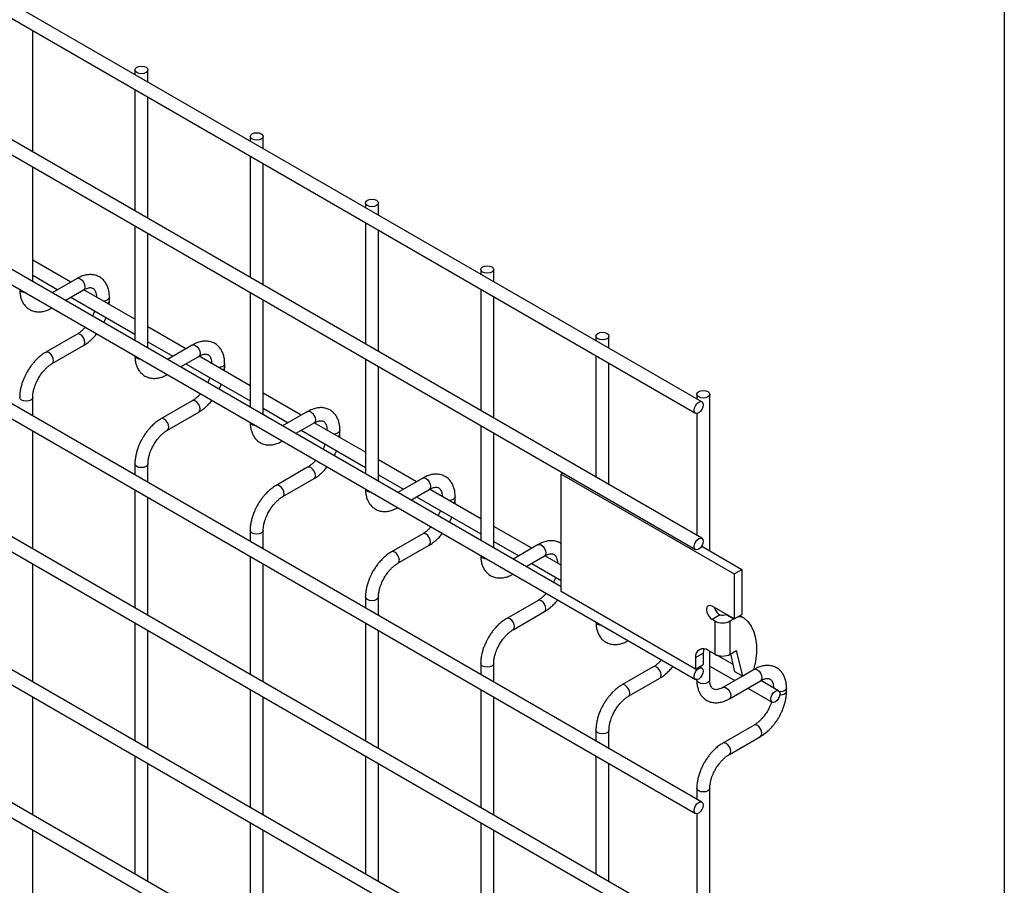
# Model space of a CAD drawing. Header units: inches. Extents: x 0.2 to 10.8, y 0.2 to 8.2.
# Tile 23 of 26: x 10.079 to 10.75, y 6.794 to 7.384. Entities that reach past the tile are written whole.
import ezdxf

# ---------------------------------------------------------------- set-up
doc = ezdxf.new("R2010")
doc.units = ezdxf.units.IN
doc.header["$MEASUREMENT"] = 0
doc.layers.add('TEXT', color=140, linetype='Continuous', lineweight=25)

msp = doc.modelspace()

# ---------------------------------------------------------------- linework, layer by layer
for p, q in [((10.54389, 7.12339), (8.97607, 8.02847)), ((8.97163, 8.02077), (10.53944, 7.11569)), ((10.54389, 7.0304), (8.97607, 7.93547)), ((8.97163, 7.92778), (10.53944, 7.0227)), ((8.97163, 7.83932), (10.53944, 6.93424)), ((10.44797, 6.99731), (9.06609, 7.79505)), ((10.54389, 6.85056), (8.97607, 7.75563)), ((8.97163, 7.74794), (10.53944, 6.84286)), ((10.54389, 6.75983), (8.97607, 7.66491)), ((8.97163, 7.65721), (10.53944, 6.75213)), ((10.54389, 6.6691), (8.97607, 7.57418)), ((8.97163, 7.56648), (10.53944, 6.6614)), ((10.54389, 6.57838), (8.97607, 7.48345)), ((8.97163, 7.47576), (10.53944, 6.57068)), ((10.08767, 7.29376), (10.08767, 7.3765)), ((10.15735, 7.34972), (10.15735, 7.34654)), ((10.16624, 7.3414), (10.16624, 7.34972)), ((10.15735, 7.33627), (10.15735, 7.25354)), ((10.16624, 7.24841), (10.16624, 7.33114)), ((10.23591, 7.30437), (10.23591, 7.30118)), ((10.2448, 7.29605), (10.2448, 7.30437)), ((10.23591, 7.29092), (10.23591, 7.20818)), ((10.08767, 7.20531), (10.08767, 7.2835)), ((10.2448, 7.20305), (10.2448, 7.28578)), ((10.31448, 7.25901), (10.31448, 7.25582)), ((10.32337, 7.25069), (10.32337, 7.25901)), ((10.15735, 7.24328), (10.15735, 7.16508)), ((10.31448, 7.24556), (10.31448, 7.16283)), ((10.16624, 7.15995), (10.16624, 7.23815)), ((10.32337, 7.1577), (10.32337, 7.24043)), ((10.11358, 7.20503), (10.08767, 7.21998)), ((10.08767, 7.20972), (10.10469, 7.19989)), ((10.39305, 7.21366), (10.39305, 7.21047)), ((10.40194, 7.20534), (10.40194, 7.21366)), ((10.11785, 7.20749), (10.10087, 7.19769)), ((10.10976, 7.19256), (10.12229, 7.19979)), ((10.15735, 7.17976), (10.12249, 7.19988)), ((10.23591, 7.19792), (10.23591, 7.11973)), ((10.39305, 7.2002), (10.39305, 7.11747)), ((10.11358, 7.19476), (10.15735, 7.1695)), ((10.13995, 7.19241), (10.13995, 7.19473)), ((10.2448, 7.11459), (10.2448, 7.19279)), ((10.40194, 7.11234), (10.40194, 7.19507)), ((10.11785, 7.16952), (10.09652, 7.15721)), ((10.19215, 7.15967), (10.16624, 7.17463)), ((10.16624, 7.16436), (10.18326, 7.15454)), ((10.19642, 7.16214), (10.17943, 7.15233)), ((10.47162, 7.1683), (10.47162, 7.16511)), ((10.48051, 7.15998), (10.48051, 7.1683)), ((10.10096, 7.14951), (10.12229, 7.16182)), ((10.18832, 7.1472), (10.20086, 7.15444)), ((10.19215, 7.14941), (10.23591, 7.12414)), ((10.23591, 7.1344), (10.20106, 7.15453)), ((10.21852, 7.14706), (10.21852, 7.14937)), ((10.31448, 7.15256), (10.31448, 7.07437)), ((10.47162, 7.15485), (10.47162, 7.07212)), ((10.48051, 7.06698), (10.48051, 7.14972)), ((10.32337, 7.06924), (10.32337, 7.14743)), ((10.27071, 7.11431), (10.2448, 7.12927)), ((10.54036, 7.12861), (10.54036, 7.12542)), ((10.54925, 7.02177), (10.54925, 7.12861)), ((10.08767, 7.11393), (10.08767, 7.12648)), ((10.19642, 7.12417), (10.17509, 7.11185)), ((10.17953, 7.10415), (10.20086, 7.11647)), ((10.2448, 7.11901), (10.26182, 7.10918)), ((10.27498, 7.11678), (10.258, 7.10698)), ((10.54036, 7.11549), (10.54036, 7.03243)), ((10.26689, 7.10184), (10.27943, 7.10908)), ((10.31448, 7.08905), (10.27963, 7.10917)), ((10.08767, 7.0232), (10.08767, 7.10366)), ((10.27071, 7.10405), (10.31448, 7.07878)), ((10.29709, 7.1017), (10.29709, 7.10402)), ((10.39305, 7.10721), (10.39305, 7.02901)), ((10.40194, 7.02388), (10.40194, 7.10208)), ((10.34928, 7.06896), (10.32337, 7.08392)), ((10.15735, 7.08113), (10.15735, 7.0737)), ((10.16624, 7.06857), (10.16624, 7.08113)), ((10.27498, 7.07881), (10.25365, 7.0665)), ((10.44914, 7.07483), (10.44797, 7.07416)), ((10.2581, 7.0588), (10.27943, 7.07111)), ((10.32337, 7.07365), (10.34039, 7.06383)), ((10.35355, 7.07142), (10.33657, 7.06162)), ((10.44797, 6.99409), (10.44797, 7.07416)), ((10.44797, 7.07416), (10.56582, 7.00612)), ((10.15735, 7.06344), (10.15735, 6.98297)), ((10.34546, 7.05649), (10.358, 7.06373)), ((10.39305, 7.04369), (10.35819, 7.06381)), ((10.16624, 6.97784), (10.16624, 7.05831)), ((10.34928, 7.05869), (10.39305, 7.03343)), ((10.37566, 7.05635), (10.37566, 7.05866)), ((10.23591, 7.03577), (10.23591, 7.02834)), ((10.2448, 7.02321), (10.2448, 7.03577)), ((10.42785, 7.0236), (10.40194, 7.03856)), ((10.35355, 7.03345), (10.33222, 7.02114)), ((10.40194, 7.0283), (10.41896, 7.01847)), ((10.33667, 7.01344), (10.358, 7.02576)), ((10.43212, 7.02607), (10.41514, 7.01626)), ((10.54371, 7.02497), (10.57109, 7.00916)), ((10.23591, 7.01808), (10.23591, 6.93762)), ((10.42403, 7.01113), (10.43656, 7.01837)), ((10.44797, 7.01198), (10.43676, 7.01846)), ((10.08767, 6.93247), (10.08767, 7.01293)), ((10.2448, 6.93249), (10.2448, 7.01295)), ((10.42785, 7.01334), (10.44797, 7.00172)), ((10.56582, 7.00612), (10.57109, 7.00916)), ((10.57109, 7.00916), (10.57109, 6.97854)), ((10.56582, 7.00612), (10.56582, 6.9755)), ((10.31448, 6.99042), (10.31448, 6.98299)), ((10.32337, 6.97786), (10.32337, 6.99042)), ((10.43212, 6.9881), (10.41079, 6.97578)), ((10.53954, 6.94123), (10.44797, 6.99409)), ((10.56582, 6.9755), (10.5509, 6.98412)), ((10.41523, 6.96809), (10.43656, 6.9804)), ((10.55632, 6.97818), (10.5509, 6.97505)), ((10.55262, 6.97405), (10.5509, 6.97505)), ((10.55262, 6.97405), (10.55262, 6.95137)), ((10.56048, 6.97859), (10.56027, 6.97848)), ((10.56027, 6.97848), (10.56555, 6.97543)), ((10.56315, 6.97405), (10.56555, 6.97543)), ((10.56315, 6.95137), (10.56315, 6.97405)), ((10.56555, 6.97543), (10.56575, 6.97555)), ((10.56582, 6.9755), (10.57109, 6.97854)), ((10.56969, 6.97774), (10.57238, 6.97619)), ((10.15735, 6.97271), (10.15735, 6.89225)), ((10.16624, 6.88712), (10.16624, 6.96758)), ((10.31448, 6.97272), (10.31448, 6.89226)), ((10.32337, 6.88713), (10.32337, 6.96759)), ((10.55262, 6.95137), (10.54811, 6.95398)), ((10.56315, 6.95137), (10.56751, 6.95389)), ((10.57164, 6.9364), (10.56751, 6.95389)), ((10.53954, 6.94903), (10.54481, 6.95207)), ((10.53954, 6.94903), (10.53954, 6.94123)), ((10.54481, 6.95207), (10.54481, 6.94427)), ((10.54925, 6.93382), (10.54925, 6.95332)), ((10.56523, 6.9443), (10.55414, 6.95069)), ((10.56637, 6.93944), (10.56351, 6.95158)), ((10.39305, 6.94506), (10.39305, 6.93763)), ((10.40194, 6.9325), (10.40194, 6.94506)), ((10.51069, 6.94274), (10.48936, 6.93043)), ((10.53954, 6.94123), (10.54481, 6.94427)), ((10.54389, 6.94194), (10.54233, 6.94284)), ((10.54925, 6.94325), (10.56627, 6.93343)), ((10.5791, 6.94071), (10.57164, 6.9364)), ((10.57943, 6.94103), (10.57914, 6.94085)), ((10.4938, 6.92273), (10.51513, 6.93504)), ((10.54036, 6.93403), (10.54036, 6.93382)), ((10.57153, 6.93646), (10.5581, 6.92871)), ((10.57164, 6.9364), (10.56637, 6.93944)), ((10.23591, 6.92735), (10.23591, 6.84689)), ((10.39305, 6.92737), (10.39305, 6.84691)), ((10.56255, 6.92101), (10.58388, 6.93333)), ((10.57516, 6.9283), (10.59173, 6.91873)), ((10.59617, 6.92643), (10.58407, 6.93342)), ((10.60154, 6.92595), (10.60154, 6.92826)), ((10.08767, 6.84174), (10.08767, 6.92221)), ((10.2448, 6.84176), (10.2448, 6.92222)), ((10.40194, 6.84177), (10.40194, 6.92224)), ((10.57943, 6.90306), (10.5581, 6.89074)), ((10.47162, 6.8997), (10.47162, 6.89228)), ((10.48051, 6.88715), (10.48051, 6.8997)), ((10.56255, 6.88304), (10.58388, 6.89536)), ((10.15735, 6.88198), (10.15735, 6.80152)), ((10.31448, 6.882), (10.31448, 6.80154)), ((10.47162, 6.88201), (10.47162, 6.80155)), ((10.16624, 6.79639), (10.16624, 6.87685)), ((10.32337, 6.7964), (10.32337, 6.87687)), ((10.48051, 6.79642), (10.48051, 6.87688)), ((10.54036, 6.86002), (10.54036, 6.85259)), ((10.54925, 5.75211), (10.54925, 6.86002)), ((10.54036, 6.84265), (10.54036, 6.76186)), ((10.23591, 6.83663), (10.23591, 6.75616)), ((10.39305, 6.83664), (10.39305, 6.75618)), ((10.08767, 6.75102), (10.08767, 6.83148)), ((10.2448, 6.75103), (10.2448, 6.8315)), ((10.40194, 6.75105), (10.40194, 6.83151))]:
    msp.add_line(p, q)
at = {"flags": 128}
for points in [[(10.16493, 7.35154), (10.1659, 7.35071), (10.16624, 7.34972), (10.1659, 7.34874), (10.16493, 7.34791), (10.16349, 7.34735), (10.16179, 7.34716), (10.16009, 7.34735), (10.15865, 7.34791), (10.15769, 7.34874), (10.15735, 7.34972), (10.15769, 7.35071), (10.15865, 7.35154), (10.16009, 7.35209), (10.16179, 7.35229), (10.16349, 7.35209), (10.16493, 7.35154)], [(10.2435, 7.30618), (10.24446, 7.30535), (10.2448, 7.30437), (10.24446, 7.30339), (10.2435, 7.30255), (10.24206, 7.302), (10.24036, 7.3018), (10.23866, 7.302), (10.23722, 7.30255), (10.23625, 7.30339), (10.23591, 7.30437), (10.23625, 7.30535), (10.23722, 7.30618), (10.23866, 7.30674), (10.24036, 7.30693), (10.24206, 7.30674), (10.2435, 7.30618)], [(10.32207, 7.26083), (10.32303, 7.25999), (10.32337, 7.25901), (10.32303, 7.25803), (10.32207, 7.2572), (10.32063, 7.25664), (10.31893, 7.25645), (10.31723, 7.25664), (10.31578, 7.2572), (10.31482, 7.25803), (10.31448, 7.25901), (10.31482, 7.25999), (10.31578, 7.26083), (10.31723, 7.26138), (10.31893, 7.26158), (10.32063, 7.26138), (10.32207, 7.26083)], [(10.40064, 7.21547), (10.4016, 7.21464), (10.40194, 7.21366), (10.4016, 7.21267), (10.40064, 7.21184), (10.39919, 7.21129), (10.39749, 7.21109), (10.39579, 7.21129), (10.39435, 7.21184), (10.39339, 7.21267), (10.39305, 7.21366), (10.39339, 7.21464), (10.39435, 7.21547), (10.39579, 7.21603), (10.39749, 7.21622), (10.39919, 7.21603), (10.40064, 7.21547)], [(10.11785, 7.20749), (10.11887, 7.20769), (10.12007, 7.20727)], [(10.12007, 7.20727), (10.12127, 7.2063), (10.12229, 7.20493), (10.12298, 7.20336), (10.12321, 7.20183), (10.12298, 7.20058), (10.12229, 7.19979), (10.12229, 7.19979)], [(10.08008, 7.19848), (10.07912, 7.19931), (10.07878, 7.20017)], [(10.08302, 7.19773), (10.08152, 7.19792), (10.08008, 7.19848)], [(10.13995, 7.19472), (10.13962, 7.19375), (10.13865, 7.19291), (10.13721, 7.19236), (10.13585, 7.19217)], [(10.12321, 7.16386), (10.12298, 7.16539), (10.12229, 7.16696), (10.12127, 7.16833), (10.12007, 7.1693), (10.11887, 7.16972), (10.11785, 7.16952)], [(10.4792, 7.17011), (10.48017, 7.16928), (10.48051, 7.1683), (10.48017, 7.16732), (10.4792, 7.16649), (10.47776, 7.16593), (10.47606, 7.16573), (10.47436, 7.16593), (10.47292, 7.16649), (10.47195, 7.16732), (10.47162, 7.1683), (10.47195, 7.16928), (10.47292, 7.17011), (10.47436, 7.17067), (10.47606, 7.17087), (10.47776, 7.17067), (10.4792, 7.17011)], [(10.12229, 7.16182), (10.12229, 7.16182), (10.12298, 7.16261), (10.12321, 7.16386)], [(10.19642, 7.16214), (10.19744, 7.16233), (10.19864, 7.16192)], [(10.19864, 7.16192), (10.19984, 7.16095), (10.20086, 7.15957), (10.20154, 7.158), (10.20178, 7.15647), (10.20154, 7.15522), (10.20086, 7.15444), (10.20086, 7.15444)], [(10.09874, 7.15699), (10.09754, 7.15741), (10.09652, 7.15721), (10.09651, 7.1572)], [(10.10095, 7.14951), (10.10096, 7.14951), (10.10164, 7.15029), (10.10188, 7.15155), (10.10164, 7.15307), (10.10096, 7.15464), (10.09994, 7.15602), (10.09874, 7.15699)], [(10.15865, 7.15312), (10.15769, 7.15395), (10.15735, 7.15482)], [(10.16159, 7.15237), (10.16009, 7.15256), (10.15865, 7.15312)], [(10.21852, 7.14936), (10.21818, 7.14839), (10.21722, 7.14756), (10.21578, 7.147), (10.21442, 7.14681)], [(10.54795, 7.13043), (10.54891, 7.12959), (10.54925, 7.12861), (10.54891, 7.12763), (10.54795, 7.1268), (10.54651, 7.12624), (10.54481, 7.12605), (10.54311, 7.12624), (10.54166, 7.1268), (10.5407, 7.12763), (10.54036, 7.12861), (10.5407, 7.12959), (10.54166, 7.13043), (10.54311, 7.13098), (10.54481, 7.13118), (10.54651, 7.13098), (10.54795, 7.13043)], [(10.08767, 7.12649), (10.08767, 7.12648), (10.08733, 7.1255), (10.08637, 7.12467), (10.08492, 7.12411), (10.08322, 7.12392), (10.08152, 7.12411), (10.08008, 7.12467), (10.07912, 7.1255), (10.07878, 7.12648), (10.07878, 7.1265)], [(10.20178, 7.1185), (10.20154, 7.12003), (10.20086, 7.1216), (10.19984, 7.12298), (10.19864, 7.12395), (10.19744, 7.12436), (10.19642, 7.12417)], [(10.54481, 7.12136), (10.54457, 7.11983), (10.54389, 7.11826), (10.54287, 7.11688), (10.54166, 7.11591), (10.54046, 7.11549), (10.53944, 7.11569), (10.53876, 7.11648), (10.53852, 7.11773), (10.53876, 7.11925), (10.53944, 7.12082), (10.54046, 7.1222), (10.54166, 7.12317), (10.54287, 7.12359), (10.54389, 7.12339), (10.54457, 7.12261), (10.54481, 7.12136)], [(10.20086, 7.11647), (10.20086, 7.11647), (10.20154, 7.11725), (10.20178, 7.1185)], [(10.27498, 7.11678), (10.276, 7.11698), (10.27721, 7.11656)], [(10.27721, 7.11656), (10.27841, 7.11559), (10.27943, 7.11421), (10.28011, 7.11264), (10.28035, 7.11112), (10.28011, 7.10987), (10.27943, 7.10908), (10.27943, 7.10908)], [(10.17731, 7.11163), (10.17611, 7.11205), (10.17509, 7.11185), (10.17507, 7.11184)], [(10.17952, 7.10415), (10.17953, 7.10415), (10.18021, 7.10494), (10.18045, 7.10619), (10.18021, 7.10772), (10.17953, 7.10929), (10.17851, 7.11066), (10.17731, 7.11163)], [(10.23722, 7.10776), (10.23625, 7.1086), (10.23592, 7.10946)], [(10.24015, 7.10701), (10.23866, 7.10721), (10.23722, 7.10776)], [(10.29709, 7.104), (10.29675, 7.10303), (10.29579, 7.1022), (10.29435, 7.10164), (10.29299, 7.10146)], [(10.16624, 7.08114), (10.16624, 7.08113), (10.1659, 7.08015), (10.16493, 7.07931), (10.16349, 7.07876), (10.16179, 7.07856), (10.16009, 7.07876), (10.15865, 7.07931), (10.15769, 7.08015), (10.15735, 7.08113), (10.15735, 7.08114)], [(10.28035, 7.07315), (10.28011, 7.07467), (10.27943, 7.07624), (10.27841, 7.07762), (10.27721, 7.07859), (10.276, 7.07901), (10.27498, 7.07881)], [(10.27943, 7.07111), (10.27943, 7.07111), (10.28011, 7.0719), (10.28035, 7.07315)], [(10.35355, 7.07142), (10.35457, 7.07162), (10.35577, 7.0712)], [(10.35577, 7.0712), (10.35698, 7.07023), (10.358, 7.06886), (10.35868, 7.06729), (10.35892, 7.06576), (10.35868, 7.06451), (10.358, 7.06373), (10.358, 7.06373)], [(10.25588, 7.06628), (10.25467, 7.06669), (10.25365, 7.0665), (10.25364, 7.06649)], [(10.25809, 7.05879), (10.2581, 7.0588), (10.25878, 7.05958), (10.25902, 7.06083), (10.25878, 7.06236), (10.2581, 7.06393), (10.25708, 7.06531), (10.25588, 7.06628)], [(10.31578, 7.06241), (10.31482, 7.06324), (10.31449, 7.0641)], [(10.31872, 7.06166), (10.31723, 7.06185), (10.31578, 7.06241)], [(10.37566, 7.05865), (10.37532, 7.05768), (10.37436, 7.05685), (10.37291, 7.05629), (10.37155, 7.0561)], [(10.2448, 7.03578), (10.2448, 7.03577), (10.24446, 7.03479), (10.2435, 7.03396), (10.24206, 7.0334), (10.24036, 7.03321), (10.23866, 7.0334), (10.23722, 7.03396), (10.23625, 7.03479), (10.23591, 7.03577), (10.23591, 7.03578)], [(10.35892, 7.02779), (10.35868, 7.02932), (10.358, 7.03089), (10.35698, 7.03226), (10.35577, 7.03323), (10.35457, 7.03365), (10.35355, 7.03345)], [(10.358, 7.02576), (10.358, 7.02576), (10.35868, 7.02654), (10.35892, 7.02779)], [(10.54481, 7.02836), (10.54457, 7.02683), (10.54389, 7.02526), (10.54287, 7.02389), (10.54166, 7.02292), (10.54046, 7.0225), (10.53944, 7.0227), (10.53876, 7.02348), (10.53852, 7.02473), (10.53876, 7.02626), (10.53944, 7.02783), (10.54046, 7.0292), (10.54166, 7.03018), (10.54287, 7.03059), (10.54389, 7.0304), (10.54457, 7.02961), (10.54481, 7.02836)], [(10.33444, 7.02092), (10.33324, 7.02134), (10.33222, 7.02114), (10.33221, 7.02113)], [(10.43212, 7.02607), (10.43314, 7.02627), (10.43434, 7.02585)], [(10.43434, 7.02585), (10.43554, 7.02488), (10.43656, 7.0235), (10.43725, 7.02193), (10.43748, 7.0204), (10.43725, 7.01915), (10.43656, 7.01837), (10.43656, 7.01837)], [(10.33666, 7.01344), (10.33667, 7.01344), (10.33735, 7.01423), (10.33759, 7.01548), (10.33735, 7.017), (10.33667, 7.01857), (10.33565, 7.01995), (10.33444, 7.02092)], [(10.39435, 7.01705), (10.39339, 7.01788), (10.39305, 7.01875)], [(10.39729, 7.0163), (10.39579, 7.01649), (10.39435, 7.01705)], [(10.32337, 6.99042), (10.32337, 6.99042), (10.32303, 6.98943), (10.32207, 6.9886), (10.32063, 6.98804), (10.31893, 6.98785), (10.31723, 6.98804), (10.31578, 6.9886), (10.31482, 6.98943), (10.31448, 6.99042), (10.31448, 6.99043)], [(10.43748, 6.98244), (10.43725, 6.98396), (10.43656, 6.98553), (10.43554, 6.98691), (10.43434, 6.98788), (10.43314, 6.9883), (10.43212, 6.9881)], [(10.43656, 6.9804), (10.43656, 6.9804), (10.43725, 6.98118), (10.43748, 6.98244)], [(10.5509, 6.98412), (10.54939, 6.98464), (10.54812, 6.9844), (10.54727, 6.98342), (10.54697, 6.98185), (10.54727, 6.97994), (10.54812, 6.97798), (10.54939, 6.97626), (10.5509, 6.97505)], [(10.41301, 6.97556), (10.41181, 6.97598), (10.41079, 6.97578), (10.41077, 6.97578)], [(10.41522, 6.96808), (10.41523, 6.96809), (10.41591, 6.96887), (10.41615, 6.97012), (10.41591, 6.97165), (10.41523, 6.97322), (10.41421, 6.97459), (10.41301, 6.97556)], [(10.57238, 6.97619), (10.57519, 6.97367), (10.57749, 6.97046), (10.57925, 6.96662), (10.58042, 6.96222), (10.581, 6.95734), (10.58097, 6.95206), (10.58034, 6.94648), (10.5791, 6.94071)], [(10.47292, 6.9717), (10.47195, 6.97253), (10.47162, 6.97339)], [(10.47586, 6.97095), (10.47436, 6.97114), (10.47292, 6.9717)], [(10.54529, 6.95505), (10.54497, 6.95391), (10.54481, 6.95207)], [(10.40194, 6.94507), (10.40194, 6.94506), (10.4016, 6.94408), (10.40064, 6.94324), (10.39919, 6.94269), (10.39749, 6.94249), (10.39579, 6.94269), (10.39435, 6.94324), (10.39339, 6.94408), (10.39305, 6.94506), (10.39305, 6.94507)], [(10.51605, 6.93708), (10.51581, 6.93861), (10.51513, 6.94018), (10.51411, 6.94155), (10.51291, 6.94252), (10.51171, 6.94294), (10.51069, 6.94274)], [(10.54481, 6.9399), (10.54457, 6.93838), (10.54389, 6.9368), (10.54287, 6.93543), (10.54166, 6.93446), (10.54046, 6.93404), (10.53944, 6.93424), (10.53876, 6.93502), (10.53852, 6.93627), (10.53876, 6.9378), (10.53944, 6.93937), (10.54046, 6.94075), (10.54166, 6.94172), (10.54287, 6.94213), (10.54389, 6.94194), (10.54457, 6.94115), (10.54481, 6.9399)], [(10.57943, 6.94103), (10.58045, 6.94122), (10.58166, 6.94081)], [(10.58166, 6.94081), (10.58286, 6.93983), (10.58388, 6.93846), (10.58456, 6.93689), (10.5848, 6.93536), (10.58456, 6.93411), (10.58388, 6.93333), (10.58388, 6.93333)], [(10.51513, 6.93504), (10.51513, 6.93504), (10.51581, 6.93583), (10.51605, 6.93708)], [(10.54166, 6.93201), (10.5407, 6.93284), (10.54036, 6.93382)], [(10.54925, 6.93382), (10.54891, 6.93284), (10.54795, 6.93201), (10.54651, 6.93145), (10.54481, 6.93126), (10.54311, 6.93145), (10.54166, 6.93201)], [(10.49158, 6.93021), (10.49038, 6.93063), (10.48936, 6.93043), (10.48934, 6.93042)], [(10.49379, 6.92273), (10.4938, 6.92273), (10.49448, 6.92351), (10.49472, 6.92477), (10.49448, 6.92629), (10.4938, 6.92786), (10.49278, 6.92924), (10.49158, 6.93021)], [(10.55811, 6.92872), (10.55912, 6.92891), (10.56032, 6.92849)], [(10.56032, 6.92849), (10.56153, 6.92752), (10.56255, 6.92615), (10.56323, 6.92457), (10.56347, 6.92305), (10.56323, 6.9218), (10.56257, 6.92103)], [(10.60154, 6.92825), (10.6012, 6.92728), (10.60024, 6.92645), (10.59879, 6.92589), (10.59709, 6.9257), (10.59683, 6.9257)], [(10.59709, 6.9244), (10.59685, 6.92287), (10.59617, 6.9213), (10.59515, 6.91992), (10.59395, 6.91895), (10.59275, 6.91853), (10.59173, 6.91873), (10.59105, 6.91952), (10.59081, 6.92077), (10.59105, 6.92229), (10.59173, 6.92386), (10.59275, 6.92524), (10.59395, 6.92621), (10.59515, 6.92663), (10.59617, 6.92643), (10.59685, 6.92565), (10.59709, 6.9244)], [(10.60154, 6.92594), (10.6012, 6.92497), (10.60024, 6.92413), (10.59879, 6.92358), (10.59709, 6.92338), (10.59698, 6.92338)], [(10.5848, 6.89739), (10.58456, 6.89892), (10.58388, 6.90049), (10.58286, 6.90187), (10.58166, 6.90284), (10.58045, 6.90325), (10.57943, 6.90306)], [(10.48051, 6.89971), (10.48051, 6.8997), (10.48017, 6.89872), (10.4792, 6.89789), (10.47776, 6.89733), (10.47606, 6.89714), (10.47436, 6.89733), (10.47292, 6.89789), (10.47195, 6.89872), (10.47162, 6.8997), (10.47162, 6.89972)], [(10.58388, 6.89536), (10.58388, 6.89536), (10.58456, 6.89614), (10.5848, 6.89739)], [(10.56032, 6.89052), (10.55912, 6.89094), (10.5581, 6.89074), (10.55809, 6.89073)], [(10.56254, 6.88304), (10.56255, 6.88304), (10.56323, 6.88383), (10.56347, 6.88508), (10.56323, 6.88661), (10.56255, 6.88818), (10.56153, 6.88955), (10.56032, 6.89052)], [(10.54925, 6.86003), (10.54925, 6.86002), (10.54891, 6.85903), (10.54795, 6.8582), (10.54651, 6.85765), (10.54481, 6.85745), (10.54311, 6.85765), (10.54166, 6.8582), (10.5407, 6.85903), (10.54036, 6.86002), (10.54036, 6.86003)], [(10.54481, 6.84852), (10.54457, 6.84699), (10.54389, 6.84542), (10.54287, 6.84405), (10.54166, 6.84308), (10.54046, 6.84266), (10.53944, 6.84286), (10.53876, 6.84364), (10.53852, 6.84489), (10.53876, 6.84642), (10.53944, 6.84799), (10.54046, 6.84937), (10.54166, 6.85034), (10.54287, 6.85075), (10.54389, 6.85056), (10.54457, 6.84977), (10.54481, 6.84852)]]:
    msp.add_lwpolyline(points, dxfattribs=at)
for centre, radius, start, end in [((10.1375, 7.1928), 0.00249, 296.52336, 350.80925), ((10.21607, 7.14744), 0.00249, 296.52336, 350.80925), ((10.29464, 7.10209), 0.00249, 296.52336, 350.80925), ((10.3732, 7.05673), 0.00249, 296.52336, 350.80925), ((10.56132, 6.98561), 0.00917, 195.15455, 228.63963), ((10.55789, 6.98421), 0.01144, 242.60967, 297.39033), ((10.55787, 6.98393), 0.00596, 254.89325, 293.76365), ((10.56971, 6.97046), 0.00632, 65.02423, 117.66493), ((10.54476, 6.94988), 0.00529, 50.79671, 189.21404), ((10.55789, 6.96153), 0.01144, 242.60967, 297.39033)]:
    msp.add_arc(centre, radius, start, end)
for points, knots in [([(10.13992, 7.19471), (10.13992, 7.19537), (10.13992, 7.19701), (10.13951, 7.19948), (10.13873, 7.2021), (10.13752, 7.20449), (10.13588, 7.20661), (10.13378, 7.20835), (10.1312, 7.20962), (10.12834, 7.21023), (10.12535, 7.2102), (10.12241, 7.20957), (10.11988, 7.20864), (10.11839, 7.20775), (10.11786, 7.20744)], [0, 0, 0, 0, 0.0555917, 0.1385273, 0.2224467, 0.3069802, 0.3922177, 0.479262, 0.5705133, 0.6695129, 0.7607256, 0.8540506, 0.947574, 1, 1, 1, 1]), ([(10.07882, 7.2003), (10.07882, 7.19966), (10.07882, 7.19803), (10.07921, 7.19557), (10.07999, 7.19294), (10.08119, 7.19053), (10.08283, 7.18841), (10.08492, 7.18665), (10.08749, 7.18537), (10.09035, 7.18474), (10.09334, 7.18475), (10.09629, 7.18537), (10.09885, 7.1863), (10.10038, 7.1872), (10.10096, 7.18753)], [0, 0, 0, 0, 0.054399, 0.137173, 0.220932, 0.305308, 0.390376, 0.477209, 0.568163, 0.66675, 0.757718, 0.850824, 0.944202, 1, 1, 1, 1]), ([(10.12229, 7.19978), (10.12276, 7.20004), (10.12378, 7.2006), (10.12521, 7.20108), (10.12653, 7.20132), (10.12763, 7.2013), (10.12856, 7.20104), (10.12928, 7.20057), (10.12998, 7.19971), (10.13056, 7.1985), (10.13093, 7.19686), (10.13111, 7.19556), (10.13106, 7.19477), (10.13106, 7.19472)], [0, 0, 0, 0, 0.076341, 0.164647, 0.254489, 0.348472, 0.453572, 0.589697, 0.695681, 0.796643, 0.895926, 0.994247, 1, 1, 1, 1]), ([(10.1398, 7.18989), (10.13986, 7.19043), (10.13997, 7.19129), (10.13993, 7.1921), (10.13992, 7.1924)], [0, 0, 0, 0, 0.629491, 1, 1, 1, 1]), ([(10.12982, 7.18539), (10.12964, 7.18486), (10.12924, 7.18371), (10.12875, 7.1825), (10.1284, 7.18184), (10.12838, 7.1818)], [0, 0, 0, 0, 0.438922, 0.964949, 1, 1, 1, 1]), ([(10.13606, 7.17737), (10.13631, 7.17784), (10.13683, 7.17882), (10.13733, 7.18), (10.13758, 7.18071), (10.13764, 7.18087)], [0, 0, 0, 0, 0.408976, 0.858362, 1, 1, 1, 1]), ([(10.12351, 7.17435), (10.12331, 7.17413), (10.12263, 7.17332), (10.12136, 7.17209), (10.11972, 7.17074), (10.11852, 7.16988), (10.11792, 7.16958), (10.11786, 7.16954)], [0, 0, 0, 0, 0.106378, 0.380972, 0.668987, 0.961945, 1, 1, 1, 1]), ([(10.12229, 7.16188), (10.12269, 7.1621), (10.124, 7.16281), (10.12607, 7.1644), (10.12839, 7.1665), (10.13012, 7.16833), (10.13103, 7.16948), (10.13132, 7.16984)], [0, 0, 0, 0, 0.12332, 0.400048, 0.657251, 0.892098, 1, 1, 1, 1]), ([(10.21849, 7.14936), (10.21849, 7.15001), (10.21848, 7.15165), (10.21808, 7.15412), (10.2173, 7.15674), (10.21609, 7.15914), (10.21445, 7.16125), (10.21235, 7.16299), (10.20977, 7.16426), (10.20691, 7.16488), (10.20392, 7.16484), (10.20097, 7.16421), (10.19845, 7.16328), (10.19696, 7.1624), (10.19642, 7.16208)], [0, 0, 0, 0, 0.055592, 0.138527, 0.222447, 0.30698, 0.392218, 0.479262, 0.570513, 0.669513, 0.760726, 0.854051, 0.947574, 1, 1, 1, 1]), ([(10.09653, 7.15715), (10.09616, 7.15696), (10.09487, 7.15627), (10.09282, 7.1547), (10.09047, 7.1526), (10.08853, 7.15051), (10.08684, 7.14844), (10.08533, 7.14634), (10.08439, 7.14479), (10.08392, 7.144)], [0, 0, 0, 0, 0.076054, 0.263021, 0.437352, 0.597786, 0.719603, 0.857444, 1, 1, 1, 1]), ([(10.20086, 7.15442), (10.20133, 7.15468), (10.20235, 7.15524), (10.20378, 7.15573), (10.2051, 7.15597), (10.2062, 7.15594), (10.20713, 7.15568), (10.20784, 7.15522), (10.20855, 7.15436), (10.20913, 7.15315), (10.2095, 7.1515), (10.20967, 7.1502), (10.20963, 7.14941), (10.20963, 7.14937)], [0, 0, 0, 0, 0.076341, 0.164647, 0.254489, 0.348472, 0.453572, 0.589697, 0.695681, 0.796643, 0.895926, 0.994247, 1, 1, 1, 1]), ([(10.09162, 7.13955), (10.09223, 7.14055), (10.0931, 7.14196), (10.09455, 7.14385), (10.09584, 7.14535), (10.09741, 7.14692), (10.09906, 7.14827), (10.10027, 7.14914), (10.10088, 7.14945), (10.10096, 7.14949)], [0, 0, 0, 0, 0.233186, 0.328025, 0.483332, 0.641352, 0.807119, 0.975755, 1, 1, 1, 1]), ([(10.15738, 7.15495), (10.15738, 7.1543), (10.15738, 7.15267), (10.15778, 7.15021), (10.15856, 7.14758), (10.15976, 7.14517), (10.1614, 7.14305), (10.16349, 7.1413), (10.16606, 7.14001), (10.16892, 7.13938), (10.1719, 7.1394), (10.17486, 7.14001), (10.17742, 7.14094), (10.17895, 7.14184), (10.17952, 7.14218)], [0, 0, 0, 0, 0.054399, 0.137173, 0.220932, 0.305308, 0.390376, 0.477209, 0.568163, 0.66675, 0.757718, 0.850824, 0.944202, 1, 1, 1, 1]), ([(10.08392, 7.144), (10.08324, 7.14274), (10.08228, 7.14096), (10.08114, 7.13825), (10.0803, 7.13592), (10.07954, 7.13316), (10.07902, 7.13031), (10.07877, 7.12806), (10.07881, 7.12681), (10.07882, 7.1265)], [0, 0, 0, 0, 0.22114, 0.311302, 0.459898, 0.612592, 0.774999, 0.943044, 1, 1, 1, 1]), ([(10.21836, 7.14454), (10.21843, 7.14507), (10.21853, 7.14593), (10.2185, 7.14674), (10.21849, 7.14704)], [0, 0, 0, 0, 0.629491, 1, 1, 1, 1]), ([(10.08768, 7.12649), (10.0877, 7.12714), (10.08773, 7.1285), (10.08812, 7.1308), (10.08872, 7.13303), (10.08945, 7.1351), (10.09035, 7.13722), (10.09115, 7.13869), (10.09162, 7.13955)], [0, 0, 0, 0, 0.169323, 0.352373, 0.534052, 0.667576, 0.805635, 1, 1, 1, 1]), ([(10.20839, 7.14003), (10.20821, 7.13951), (10.2078, 7.13835), (10.20732, 7.13714), (10.20697, 7.13649), (10.20695, 7.13645)], [0, 0, 0, 0, 0.4389224, 0.9649493, 1, 1, 1, 1]), ([(10.21463, 7.13201), (10.21488, 7.13248), (10.2154, 7.13346), (10.2159, 7.13465), (10.21614, 7.13535), (10.2162, 7.13552)], [0, 0, 0, 0, 0.408976, 0.858362, 1, 1, 1, 1]), ([(10.20207, 7.129), (10.20188, 7.12877), (10.2012, 7.12797), (10.19993, 7.12674), (10.19829, 7.12538), (10.19709, 7.12453), (10.19649, 7.12422), (10.19642, 7.12418)], [0, 0, 0, 0, 0.106378, 0.380972, 0.668987, 0.961945, 1, 1, 1, 1]), ([(10.20085, 7.11652), (10.20126, 7.11674), (10.20257, 7.11745), (10.20464, 7.11904), (10.20696, 7.12114), (10.20869, 7.12298), (10.2096, 7.12412), (10.20989, 7.12449)], [0, 0, 0, 0, 0.12332, 0.400048, 0.657251, 0.892098, 1, 1, 1, 1]), ([(10.29705, 7.104), (10.29705, 7.10466), (10.29705, 7.10629), (10.29665, 7.10876), (10.29586, 7.11138), (10.29466, 7.11378), (10.29301, 7.1159), (10.29091, 7.11764), (10.28834, 7.11891), (10.28548, 7.11952), (10.28249, 7.11949), (10.27954, 7.11885), (10.27702, 7.11792), (10.27553, 7.11704), (10.27499, 7.11672)], [0, 0, 0, 0, 0.055592, 0.138527, 0.222447, 0.30698, 0.392218, 0.479262, 0.570513, 0.669513, 0.760726, 0.854051, 0.947574, 1, 1, 1, 1]), ([(10.17509, 7.1118), (10.17472, 7.1116), (10.17344, 7.11091), (10.17139, 7.10934), (10.16904, 7.10725), (10.16709, 7.10516), (10.16541, 7.10309), (10.1639, 7.10099), (10.16296, 7.09943), (10.16249, 7.09864)], [0, 0, 0, 0, 0.076054, 0.263021, 0.437352, 0.597786, 0.719603, 0.857444, 1, 1, 1, 1]), ([(10.23595, 7.10959), (10.23595, 7.10895), (10.23595, 7.10732), (10.23635, 7.10485), (10.23713, 7.10223), (10.23833, 7.09982), (10.23996, 7.09769), (10.24206, 7.09594), (10.24462, 7.09466), (10.24748, 7.09402), (10.25047, 7.09404), (10.25342, 7.09465), (10.25599, 7.09559), (10.25752, 7.09649), (10.25809, 7.09682)], [0, 0, 0, 0, 0.054399, 0.137173, 0.220932, 0.305308, 0.390376, 0.477209, 0.568163, 0.66675, 0.757718, 0.850824, 0.944202, 1, 1, 1, 1]), ([(10.27943, 7.10907), (10.2799, 7.10933), (10.28092, 7.10989), (10.28234, 7.11037), (10.28366, 7.11061), (10.28477, 7.11058), (10.28569, 7.11033), (10.28641, 7.10986), (10.28711, 7.109), (10.2877, 7.10779), (10.28807, 7.10615), (10.28824, 7.10485), (10.2882, 7.10405), (10.28819, 7.10401)], [0, 0, 0, 0, 0.0763405, 0.1646466, 0.2544891, 0.3484721, 0.4535719, 0.5896971, 0.6956808, 0.7966431, 0.8959258, 0.9942469, 1, 1, 1, 1]), ([(10.17018, 7.0942), (10.1708, 7.0952), (10.17167, 7.09661), (10.17312, 7.0985), (10.1744, 7.09999), (10.17598, 7.10156), (10.17763, 7.10291), (10.17884, 7.10378), (10.17945, 7.1041), (10.17952, 7.10414)], [0, 0, 0, 0, 0.233186, 0.328025, 0.483332, 0.641352, 0.807119, 0.975755, 1, 1, 1, 1]), ([(10.29693, 7.09918), (10.297, 7.09972), (10.2971, 7.10058), (10.29707, 7.10139), (10.29705, 7.10169)], [0, 0, 0, 0, 0.629491, 1, 1, 1, 1]), ([(10.16249, 7.09864), (10.1618, 7.09738), (10.16084, 7.09561), (10.15971, 7.09289), (10.15887, 7.09057), (10.1581, 7.0878), (10.15759, 7.08495), (10.15733, 7.0827), (10.15737, 7.08146), (10.15738, 7.08114)], [0, 0, 0, 0, 0.22114, 0.311302, 0.459898, 0.612592, 0.774999, 0.943044, 1, 1, 1, 1]), ([(10.16625, 7.08114), (10.16626, 7.08179), (10.1663, 7.08314), (10.16669, 7.08545), (10.16728, 7.08768), (10.16802, 7.08974), (10.16891, 7.09187), (10.16972, 7.09334), (10.17018, 7.0942)], [0, 0, 0, 0, 0.169323, 0.352373, 0.534052, 0.667576, 0.805635, 1, 1, 1, 1]), ([(10.28695, 7.09467), (10.28677, 7.09415), (10.28637, 7.093), (10.28588, 7.09179), (10.28554, 7.09113), (10.28552, 7.09109)], [0, 0, 0, 0, 0.4389224, 0.9649493, 1, 1, 1, 1]), ([(10.2932, 7.08666), (10.29344, 7.08712), (10.29396, 7.08811), (10.29446, 7.08929), (10.29471, 7.08999), (10.29477, 7.09016)], [0, 0, 0, 0, 0.408976, 0.858362, 1, 1, 1, 1]), ([(10.28064, 7.08364), (10.28045, 7.08342), (10.27977, 7.08261), (10.27849, 7.08138), (10.27686, 7.08003), (10.27566, 7.07917), (10.27506, 7.07886), (10.27499, 7.07883)], [0, 0, 0, 0, 0.106378, 0.380972, 0.668987, 0.961945, 1, 1, 1, 1]), ([(10.27942, 7.07117), (10.27983, 7.07139), (10.28114, 7.0721), (10.28321, 7.07369), (10.28553, 7.07579), (10.28726, 7.07762), (10.28817, 7.07877), (10.28846, 7.07913)], [0, 0, 0, 0, 0.12332, 0.400048, 0.657251, 0.892098, 1, 1, 1, 1]), ([(10.37562, 7.05864), (10.37562, 7.0593), (10.37562, 7.06094), (10.37522, 7.06341), (10.37443, 7.06603), (10.37322, 7.06843), (10.37158, 7.07054), (10.36948, 7.07228), (10.36691, 7.07355), (10.36404, 7.07417), (10.36105, 7.07413), (10.35811, 7.0735), (10.35559, 7.07257), (10.3541, 7.07169), (10.35356, 7.07137)], [0, 0, 0, 0, 0.055592, 0.138527, 0.222447, 0.30698, 0.392218, 0.479262, 0.570513, 0.669513, 0.760726, 0.854051, 0.947574, 1, 1, 1, 1]), ([(10.25366, 7.06644), (10.25329, 7.06624), (10.25201, 7.06555), (10.24996, 7.06399), (10.2476, 7.06189), (10.24566, 7.0598), (10.24398, 7.05773), (10.24247, 7.05563), (10.24153, 7.05408), (10.24105, 7.05329)], [0, 0, 0, 0, 0.076054, 0.263021, 0.437352, 0.597786, 0.719603, 0.857444, 1, 1, 1, 1]), ([(10.31452, 7.06424), (10.31452, 7.06359), (10.31452, 7.06196), (10.31491, 7.0595), (10.31569, 7.05687), (10.3169, 7.05446), (10.31853, 7.05234), (10.32062, 7.05058), (10.32319, 7.0493), (10.32605, 7.04867), (10.32904, 7.04869), (10.33199, 7.0493), (10.33455, 7.05023), (10.33609, 7.05113), (10.33666, 7.05147)], [0, 0, 0, 0, 0.054399, 0.137173, 0.220932, 0.305308, 0.390376, 0.477209, 0.568163, 0.66675, 0.757718, 0.850824, 0.944202, 1, 1, 1, 1]), ([(10.35799, 7.06371), (10.35847, 7.06397), (10.35949, 7.06453), (10.36091, 7.06501), (10.36223, 7.06526), (10.36334, 7.06523), (10.36426, 7.06497), (10.36498, 7.0645), (10.36568, 7.06364), (10.36626, 7.06243), (10.36664, 7.06079), (10.36681, 7.05949), (10.36676, 7.0587), (10.36676, 7.05865)], [0, 0, 0, 0, 0.076341, 0.164647, 0.254489, 0.348472, 0.453572, 0.589697, 0.695681, 0.796643, 0.895926, 0.994247, 1, 1, 1, 1]), ([(10.24875, 7.04884), (10.24937, 7.04984), (10.25024, 7.05125), (10.25169, 7.05314), (10.25297, 7.05464), (10.25455, 7.05621), (10.25619, 7.05756), (10.25741, 7.05843), (10.25802, 7.05874), (10.25809, 7.05878)], [0, 0, 0, 0, 0.233186, 0.328025, 0.483332, 0.641352, 0.807119, 0.975755, 1, 1, 1, 1]), ([(10.3755, 7.05382), (10.37556, 7.05436), (10.37567, 7.05522), (10.37563, 7.05603), (10.37562, 7.05633)], [0, 0, 0, 0, 0.629491, 1, 1, 1, 1]), ([(10.24105, 7.05329), (10.24037, 7.05203), (10.23941, 7.05025), (10.23827, 7.04754), (10.23744, 7.04521), (10.23667, 7.04244), (10.23615, 7.0396), (10.2359, 7.03734), (10.23594, 7.0361), (10.23595, 7.03579)], [0, 0, 0, 0, 0.22114, 0.311302, 0.459898, 0.612592, 0.774999, 0.943044, 1, 1, 1, 1]), ([(10.24482, 7.03578), (10.24483, 7.03643), (10.24487, 7.03778), (10.24526, 7.04009), (10.24585, 7.04232), (10.24658, 7.04439), (10.24748, 7.04651), (10.24828, 7.04798), (10.24875, 7.04884)], [0, 0, 0, 0, 0.169323, 0.352373, 0.534052, 0.667576, 0.805635, 1, 1, 1, 1]), ([(10.36552, 7.04932), (10.36534, 7.04879), (10.36494, 7.04764), (10.36445, 7.04643), (10.36411, 7.04577), (10.36409, 7.04573)], [0, 0, 0, 0, 0.4389224, 0.9649493, 1, 1, 1, 1]), ([(10.37176, 7.0413), (10.37201, 7.04177), (10.37253, 7.04275), (10.37303, 7.04393), (10.37328, 7.04464), (10.37334, 7.04481)], [0, 0, 0, 0, 0.408976, 0.858362, 1, 1, 1, 1]), ([(10.35921, 7.03829), (10.35902, 7.03806), (10.35834, 7.03725), (10.35706, 7.03602), (10.35543, 7.03467), (10.35423, 7.03381), (10.35363, 7.03351), (10.35356, 7.03347)], [0, 0, 0, 0, 0.106378, 0.380972, 0.668987, 0.961945, 1, 1, 1, 1]), ([(10.35799, 7.02581), (10.35839, 7.02603), (10.3597, 7.02674), (10.36177, 7.02833), (10.3641, 7.03043), (10.36582, 7.03226), (10.36674, 7.03341), (10.36702, 7.03377)], [0, 0, 0, 0, 0.12332, 0.400048, 0.657251, 0.892098, 1, 1, 1, 1]), ([(10.44797, 7.02684), (10.44717, 7.02729), (10.44547, 7.02823), (10.44261, 7.0288), (10.43962, 7.02878), (10.43667, 7.02814), (10.43415, 7.02721), (10.43266, 7.02633), (10.43213, 7.02601)], [0, 0, 0, 0, 0.1721416, 0.3629686, 0.5387858, 0.7186747, 0.8989461, 1, 1, 1, 1]), ([(10.33223, 7.02109), (10.33186, 7.02089), (10.33058, 7.0202), (10.32853, 7.01863), (10.32617, 7.01653), (10.32423, 7.01445), (10.32255, 7.01237), (10.32103, 7.01027), (10.3201, 7.00872), (10.31962, 7.00793)], [0, 0, 0, 0, 0.076054, 0.263021, 0.437352, 0.597786, 0.719603, 0.857444, 1, 1, 1, 1]), ([(10.39309, 7.01888), (10.39309, 7.01823), (10.39309, 7.01661), (10.39348, 7.01414), (10.39426, 7.01151), (10.39546, 7.00911), (10.3971, 7.00698), (10.39919, 7.00523), (10.40176, 7.00394), (10.40462, 7.00331), (10.40761, 7.00333), (10.41056, 7.00394), (10.41312, 7.00488), (10.41465, 7.00577), (10.41523, 7.00611)], [0, 0, 0, 0, 0.054399, 0.137173, 0.220932, 0.305308, 0.390376, 0.477209, 0.568163, 0.66675, 0.757718, 0.850824, 0.944202, 1, 1, 1, 1]), ([(10.43656, 7.01835), (10.43703, 7.01861), (10.43805, 7.01917), (10.43948, 7.01966), (10.4408, 7.0199), (10.4419, 7.01987), (10.44283, 7.01961), (10.44355, 7.01915), (10.44425, 7.01829), (10.44483, 7.01708), (10.4452, 7.01544), (10.44538, 7.01413), (10.44533, 7.01334), (10.44533, 7.0133)], [0, 0, 0, 0, 0.0763405, 0.1646466, 0.2544891, 0.3484721, 0.4535719, 0.5896971, 0.6956808, 0.7966431, 0.8959258, 0.9942469, 1, 1, 1, 1]), ([(10.31962, 7.00793), (10.31894, 7.00667), (10.31798, 7.0049), (10.31684, 7.00218), (10.316, 6.99985), (10.31524, 6.99709), (10.31472, 6.99424), (10.31447, 6.99199), (10.31451, 6.99074), (10.31452, 6.99043)], [0, 0, 0, 0, 0.22114, 0.311302, 0.459898, 0.612592, 0.774999, 0.943044, 1, 1, 1, 1]), ([(10.32732, 7.00349), (10.32794, 7.00449), (10.3288, 7.00589), (10.33025, 7.00779), (10.33154, 7.00928), (10.33312, 7.01085), (10.33476, 7.0122), (10.33597, 7.01307), (10.33658, 7.01338), (10.33666, 7.01342)], [0, 0, 0, 0, 0.233186, 0.328025, 0.483332, 0.641352, 0.807119, 0.975755, 1, 1, 1, 1]), ([(10.32338, 6.99043), (10.3234, 6.99108), (10.32343, 6.99243), (10.32383, 6.99473), (10.32442, 6.99697), (10.32515, 6.99903), (10.32605, 7.00116), (10.32685, 7.00263), (10.32732, 7.00349)], [0, 0, 0, 0, 0.169323, 0.352373, 0.534052, 0.667576, 0.805635, 1, 1, 1, 1]), ([(10.44409, 7.00396), (10.44391, 7.00344), (10.44351, 7.00229), (10.44302, 7.00108), (10.44267, 7.00042), (10.44265, 7.00038)], [0, 0, 0, 0, 0.438922, 0.964949, 1, 1, 1, 1]), ([(10.43778, 6.99293), (10.43758, 6.9927), (10.4369, 6.9919), (10.43563, 6.99067), (10.43399, 6.98931), (10.43279, 6.98846), (10.43219, 6.98815), (10.43212, 6.98812)], [0, 0, 0, 0, 0.106378, 0.380972, 0.668987, 0.961945, 1, 1, 1, 1]), ([(10.43656, 6.98046), (10.43696, 6.98068), (10.43827, 6.98139), (10.44034, 6.98298), (10.44266, 6.98507), (10.44439, 6.98691), (10.4453, 6.98806), (10.44559, 6.98842)], [0, 0, 0, 0, 0.12332, 0.400048, 0.657251, 0.892098, 1, 1, 1, 1]), ([(10.4108, 6.97573), (10.41042, 6.97553), (10.40914, 6.97484), (10.40709, 6.97327), (10.40474, 6.97118), (10.40279, 6.96909), (10.40111, 6.96702), (10.3996, 6.96492), (10.39866, 6.96336), (10.39819, 6.96257)], [0, 0, 0, 0, 0.076054, 0.263021, 0.437352, 0.597786, 0.719603, 0.857444, 1, 1, 1, 1]), ([(10.40589, 6.95813), (10.4065, 6.95913), (10.40737, 6.96054), (10.40882, 6.96243), (10.41011, 6.96392), (10.41168, 6.96549), (10.41333, 6.96685), (10.41454, 6.96772), (10.41515, 6.96803), (10.41523, 6.96807)], [0, 0, 0, 0, 0.233186, 0.328025, 0.483332, 0.641352, 0.807119, 0.975755, 1, 1, 1, 1]), ([(10.47165, 6.97352), (10.47165, 6.97288), (10.47165, 6.97125), (10.47205, 6.96879), (10.47283, 6.96616), (10.47403, 6.96375), (10.47567, 6.96163), (10.47776, 6.95987), (10.48033, 6.95859), (10.48319, 6.95796), (10.48617, 6.95797), (10.48913, 6.95859), (10.49169, 6.95952), (10.49322, 6.96042), (10.49379, 6.96075)], [0, 0, 0, 0, 0.054399, 0.137173, 0.220932, 0.305308, 0.390376, 0.477209, 0.568163, 0.66675, 0.757718, 0.850824, 0.944202, 1, 1, 1, 1]), ([(10.39819, 6.96257), (10.39751, 6.96131), (10.39655, 6.95954), (10.39541, 6.95683), (10.39457, 6.9545), (10.39381, 6.95173), (10.39329, 6.94889), (10.39304, 6.94663), (10.39308, 6.94539), (10.39309, 6.94507)], [0, 0, 0, 0, 0.22114, 0.311302, 0.459898, 0.612592, 0.774999, 0.943044, 1, 1, 1, 1]), ([(10.40195, 6.94507), (10.40197, 6.94572), (10.402, 6.94707), (10.40239, 6.94938), (10.40299, 6.95161), (10.40372, 6.95367), (10.40462, 6.9558), (10.40542, 6.95727), (10.40589, 6.95813)], [0, 0, 0, 0, 0.169323, 0.352373, 0.534052, 0.667576, 0.805635, 1, 1, 1, 1]), ([(10.51634, 6.94757), (10.51615, 6.94735), (10.51547, 6.94654), (10.5142, 6.94531), (10.51256, 6.94396), (10.51136, 6.9431), (10.51076, 6.9428), (10.51069, 6.94276)], [0, 0, 0, 0, 0.106378, 0.380972, 0.668987, 0.961945, 1, 1, 1, 1]), ([(10.51512, 6.9351), (10.51553, 6.93532), (10.51684, 6.93603), (10.51891, 6.93762), (10.52123, 6.93972), (10.52296, 6.94155), (10.52387, 6.9427), (10.52416, 6.94306)], [0, 0, 0, 0, 0.12332, 0.400048, 0.657251, 0.892098, 1, 1, 1, 1]), ([(10.6015, 6.92825), (10.6015, 6.9289), (10.6015, 6.93054), (10.6011, 6.93301), (10.60031, 6.93563), (10.5991, 6.93803), (10.59746, 6.94014), (10.59536, 6.94188), (10.59279, 6.94315), (10.58992, 6.94377), (10.58693, 6.94373), (10.58399, 6.9431), (10.58147, 6.94217), (10.57998, 6.94129), (10.57944, 6.94097)], [0, 0, 0, 0, 0.055592, 0.138527, 0.222447, 0.30698, 0.392218, 0.479262, 0.570513, 0.669513, 0.760726, 0.854051, 0.947574, 1, 1, 1, 1]), ([(10.5404, 6.93384), (10.5404, 6.93319), (10.5404, 6.93156), (10.5408, 6.9291), (10.54157, 6.92647), (10.54278, 6.92406), (10.54441, 6.92194), (10.54651, 6.92019), (10.54907, 6.9189), (10.55193, 6.91827), (10.55492, 6.91829), (10.55787, 6.9189), (10.56044, 6.91983), (10.56197, 6.92073), (10.56254, 6.92107)], [0, 0, 0, 0, 0.054399, 0.137173, 0.220932, 0.305308, 0.390376, 0.477209, 0.568163, 0.66675, 0.757718, 0.850824, 0.944202, 1, 1, 1, 1]), ([(10.55811, 6.92873), (10.55764, 6.92847), (10.55662, 6.92791), (10.55519, 6.92742), (10.55386, 6.92717), (10.55274, 6.92719), (10.55181, 6.92745), (10.55108, 6.92791), (10.55037, 6.92876), (10.54978, 6.92997), (10.54939, 6.9316), (10.54921, 6.93293), (10.54926, 6.93376), (10.54926, 6.93383)], [0, 0, 0, 0, 0.074998, 0.163123, 0.252752, 0.346417, 0.450906, 0.585388, 0.69188, 0.792764, 0.891893, 0.99007, 1, 1, 1, 1]), ([(10.58387, 6.93331), (10.58435, 6.93357), (10.58537, 6.93413), (10.58679, 6.93462), (10.58811, 6.93486), (10.58922, 6.93483), (10.59014, 6.93457), (10.59086, 6.9341), (10.59156, 6.93324), (10.59214, 6.93204), (10.59252, 6.93039), (10.59269, 6.92909), (10.59264, 6.9283), (10.59264, 6.92826)], [0, 0, 0, 0, 0.0763405, 0.1646466, 0.2544891, 0.3484721, 0.4535719, 0.5896971, 0.6956808, 0.7966431, 0.8959258, 0.9942469, 1, 1, 1, 1]), ([(10.48936, 6.93037), (10.48899, 6.93018), (10.48771, 6.92949), (10.48566, 6.92792), (10.48331, 6.92582), (10.48136, 6.92373), (10.47968, 6.92166), (10.47817, 6.91956), (10.47723, 6.91801), (10.47676, 6.91722)], [0, 0, 0, 0, 0.076054, 0.263021, 0.437352, 0.597786, 0.719603, 0.857444, 1, 1, 1, 1]), ([(10.48445, 6.91277), (10.48507, 6.91377), (10.48594, 6.91518), (10.48739, 6.91707), (10.48867, 6.91857), (10.49025, 6.92014), (10.49189, 6.92149), (10.49311, 6.92236), (10.49372, 6.92267), (10.49379, 6.92271)], [0, 0, 0, 0, 0.233186, 0.328025, 0.483332, 0.641352, 0.807119, 0.975755, 1, 1, 1, 1]), ([(10.59642, 6.90851), (10.5971, 6.90977), (10.59806, 6.91154), (10.5992, 6.91424), (10.60003, 6.91657), (10.60079, 6.91933), (10.6013, 6.92217), (10.60155, 6.9244), (10.60151, 6.92563), (10.6015, 6.92593)], [0, 0, 0, 0, 0.221656, 0.312031, 0.460973, 0.614018, 0.776796, 0.945225, 1, 1, 1, 1]), ([(10.47676, 6.91722), (10.47607, 6.91596), (10.47511, 6.91418), (10.47398, 6.91147), (10.47314, 6.90914), (10.47237, 6.90638), (10.47186, 6.90353), (10.4716, 6.90128), (10.47164, 6.90003), (10.47165, 6.89972)], [0, 0, 0, 0, 0.22114, 0.311302, 0.459898, 0.612592, 0.774999, 0.943044, 1, 1, 1, 1]), ([(10.5914, 6.91892), (10.59122, 6.9184), (10.59083, 6.91724), (10.58996, 6.91523), (10.58918, 6.91378), (10.58872, 6.91295)], [0, 0, 0, 0, 0.261598, 0.57511, 1, 1, 1, 1]), ([(10.48052, 6.89971), (10.48053, 6.90036), (10.48057, 6.90172), (10.48096, 6.90402), (10.48155, 6.90625), (10.48229, 6.90832), (10.48318, 6.91044), (10.48399, 6.91191), (10.48445, 6.91277)], [0, 0, 0, 0, 0.169323, 0.352373, 0.534052, 0.667576, 0.805635, 1, 1, 1, 1]), ([(10.58872, 6.91295), (10.58811, 6.91196), (10.58724, 6.91055), (10.5858, 6.90867), (10.58452, 6.90718), (10.58295, 6.90562), (10.58131, 6.90427), (10.58011, 6.90341), (10.57951, 6.90311), (10.57944, 6.90307)], [0, 0, 0, 0, 0.233782, 0.328863, 0.484551, 0.642939, 0.809069, 0.978049, 1, 1, 1, 1]), ([(10.58387, 6.89541), (10.58427, 6.89563), (10.58559, 6.89634), (10.58765, 6.89794), (10.58998, 6.90003), (10.59191, 6.9021), (10.59358, 6.90418), (10.59506, 6.90625), (10.59597, 6.90776), (10.59642, 6.90851)], [0, 0, 0, 0, 0.083305, 0.27024, 0.443986, 0.60263, 0.72518, 0.864959, 1, 1, 1, 1]), ([(10.55811, 6.89069), (10.55774, 6.89049), (10.55646, 6.8898), (10.55441, 6.88823), (10.55205, 6.88613), (10.55011, 6.88405), (10.54843, 6.88198), (10.54692, 6.87988), (10.54598, 6.87832), (10.5455, 6.87753)], [0, 0, 0, 0, 0.076054, 0.263021, 0.437352, 0.597786, 0.719603, 0.857444, 1, 1, 1, 1]), ([(10.5532, 6.87309), (10.55382, 6.87409), (10.55468, 6.8755), (10.55614, 6.87739), (10.55742, 6.87888), (10.559, 6.88045), (10.56064, 6.8818), (10.56185, 6.88267), (10.56246, 6.88299), (10.56254, 6.88302)], [0, 0, 0, 0, 0.233186, 0.328025, 0.483332, 0.641352, 0.807119, 0.975755, 1, 1, 1, 1]), ([(10.5455, 6.87753), (10.54482, 6.87627), (10.54386, 6.8745), (10.54272, 6.87178), (10.54189, 6.86946), (10.54112, 6.86669), (10.5406, 6.86384), (10.54035, 6.86159), (10.54039, 6.86035), (10.5404, 6.86003)], [0, 0, 0, 0, 0.22114, 0.311302, 0.459898, 0.612592, 0.774999, 0.943044, 1, 1, 1, 1]), ([(10.54926, 6.86003), (10.54928, 6.86068), (10.54931, 6.86203), (10.54971, 6.86433), (10.5503, 6.86657), (10.55103, 6.86863), (10.55193, 6.87076), (10.55273, 6.87223), (10.5532, 6.87309)], [0, 0, 0, 0, 0.169323, 0.352373, 0.534052, 0.667576, 0.805635, 1, 1, 1, 1])]:
    msp.add_open_spline(points, degree=3, knots=knots)
msp.add_open_spline([(10.55526, 6.97873), (10.55556, 6.97847), (10.55592, 6.97829), (10.55632, 6.97818)], degree=3)
at = {"layer": 'TEXT'}
msp.add_line((10.75, 8.25), (10.75, 0.25), dxfattribs=at)

doc.saveas('drawing.dxf')
